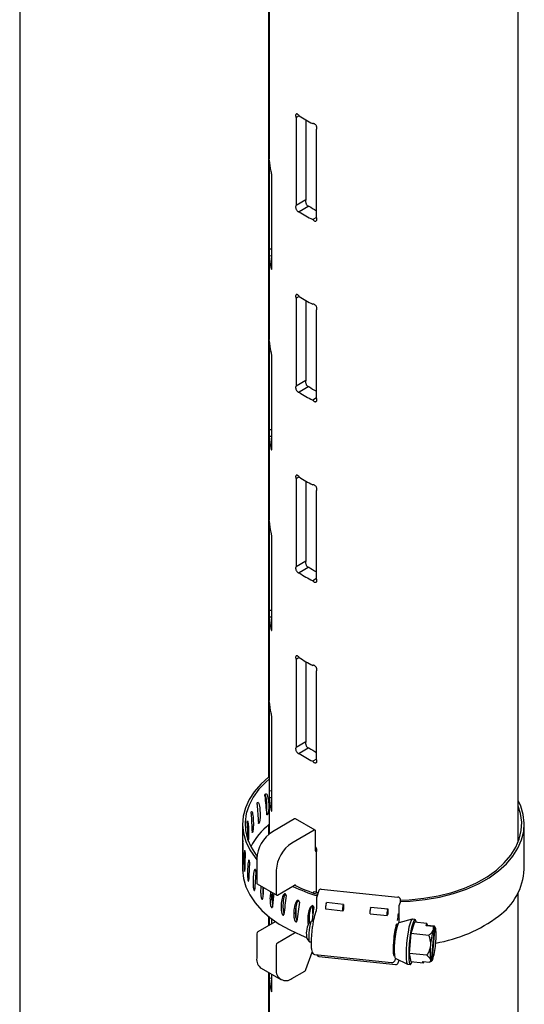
# Model space of a CAD drawing. Header units: inches. Extents: x 22 to 75, y 2 to 108.
# Tile 18 of 19: x 50.33 to 54.89, y 90.56 to 99.47. Entities that reach past the tile are written whole.
import ezdxf

# ---------------------------------------------------------------- set-up
doc = ezdxf.new("R2010")
doc.units = ezdxf.units.IN
doc.header["$MEASUREMENT"] = 0

msp = doc.modelspace()

# ---------------------------------------------------------------- linework, layer by layer
at = {"color": 7, "linetype": 'Continuous', "lineweight": 25}
for p, q in [((50.334, 104.2713), (50.334, 81.9696)), ((52.584, 92.6182), (52.584, 103.1659)), ((52.5884, 103.1684), (52.5884, 98.2078)), ((54.8384, 92.0289), (54.8384, 103.1143)), ((52.8594, 98.5972), (52.8313, 98.581)), ((52.8313, 98.581), (52.8313, 97.7851)), ((52.9204, 98.5593), (52.9204, 97.8365)), ((53.0152, 97.6789), (53.0152, 98.4748)), ((52.5889, 98.1848), (52.5889, 97.39)), ((52.6115, 97.2405), (52.6115, 98.0367)), ((52.9204, 97.8365), (52.8313, 97.7851)), ((52.9478, 97.7809), (52.8591, 97.7297)), ((53.0152, 97.6787), (52.9814, 97.6592)), ((52.5884, 97.3316), (52.5884, 96.5747)), ((52.6115, 97.3301), (52.5885, 97.329)), ((52.6115, 97.3912), (52.5889, 97.39)), ((52.6124, 97.2302), (52.6035, 97.2297)), ((52.8594, 96.9641), (52.8313, 96.9479)), ((52.8313, 96.9479), (52.8313, 96.152)), ((52.9204, 96.9262), (52.9204, 96.2034)), ((53.0152, 96.0459), (53.0152, 96.8418)), ((52.5889, 96.5517), (52.5889, 95.757)), ((52.6115, 95.6074), (52.6115, 96.4036)), ((52.9204, 96.2034), (52.8313, 96.152)), ((52.9478, 96.1479), (52.8591, 96.0967)), ((53.0152, 96.0456), (52.9814, 96.0261)), ((52.6115, 95.7581), (52.5889, 95.757)), ((52.5884, 95.6985), (52.5884, 94.9417)), ((52.6115, 95.697), (52.5885, 95.6959)), ((52.6124, 95.5971), (52.6035, 95.5967)), ((52.8594, 95.331), (52.8313, 95.3148)), ((52.8313, 95.3148), (52.8313, 94.5189)), ((52.9204, 95.2931), (52.9204, 94.5703)), ((53.0152, 94.4128), (53.0152, 95.2087)), ((52.5889, 94.9187), (52.5889, 94.1239)), ((52.6115, 93.9744), (52.6115, 94.7705)), ((52.9204, 94.5703), (52.8313, 94.5189)), ((52.9478, 94.5148), (52.8591, 94.4636)), ((53.0152, 94.4126), (52.9814, 94.393)), ((52.6115, 94.125), (52.5889, 94.1239)), ((52.5884, 94.0654), (52.5884, 93.3086)), ((52.6115, 94.064), (52.5885, 94.0628)), ((52.6124, 93.964), (52.6035, 93.9636)), ((52.8594, 93.6979), (52.8313, 93.6817)), ((52.8313, 93.6817), (52.8313, 92.8858)), ((52.9204, 93.66), (52.9204, 92.9372)), ((53.0152, 92.7797), (53.0152, 93.5756)), ((52.5884, 93.337), (52.584, 93.3044)), ((52.5889, 93.2856), (52.5889, 92.4908)), ((52.6115, 92.3413), (52.6115, 93.1374)), ((52.9204, 92.9372), (52.8313, 92.8858)), ((52.9478, 92.8817), (52.8591, 92.8305)), ((53.0152, 92.7795), (52.9814, 92.7599)), ((52.5884, 92.4324), (52.5884, 92.1026)), ((52.6115, 92.4309), (52.5885, 92.4297)), ((52.6115, 92.4919), (52.5889, 92.4908)), ((52.5723, 92.2781), (52.5651, 92.2807)), ((52.6124, 92.331), (52.6035, 92.3305)), ((52.3476, 92.1916), (52.3476, 91.7833)), ((52.4968, 92.201), (52.4911, 92.2025)), ((52.584, 92.0989), (52.584, 92.1866)), ((52.8185, 92.2389), (52.6174, 92.1228)), ((53.0031, 92.1376), (52.8263, 92.2396)), ((54.8936, 91.7833), (54.8936, 92.1916)), ((52.4382, 92.1191), (52.434, 92.1199)), ((52.9952, 92.1368), (52.7942, 92.0207)), ((53.0063, 91.9515), (53.0063, 92.1304)), ((53.0152, 91.5761), (53.0152, 91.9425)), ((52.476, 91.8778), (52.476, 91.6579)), ((52.3662, 91.7674), (52.364, 91.7672)), ((52.6527, 91.7758), (52.6527, 91.5558)), ((52.4022, 91.6799), (52.3985, 91.6792)), ((52.4792, 91.6507), (52.656, 91.5487)), ((52.6638, 91.5494), (52.8185, 91.6387)), ((52.4566, 91.5957), (52.4514, 91.5944)), ((52.9955, 91.5827), (52.9838, 91.5713)), ((52.9838, 91.5713), (53.0256, 91.5576)), ((52.9838, 91.5706), (52.9838, 91.5713)), ((52.9955, 91.5827), (53.0299, 91.5714)), ((53.0364, 91.5925), (53.0183, 91.5342)), ((53.0579, 91.6042), (53.7518, 91.5321)), ((54.8384, 79.7802), (54.8384, 91.5693)), ((52.5286, 91.5161), (52.5219, 91.5139)), ((52.617, 91.4426), (52.6089, 91.4389)), ((52.8295, 91.4468), (52.8295, 91.3423)), ((52.9838, 91.3829), (52.9838, 91.4509)), ((53.0173, 91.5275), (53.0173, 91.4572)), ((53.1004, 91.4215), (53.1004, 91.4521)), ((53.103, 91.4729), (53.1059, 91.4821)), ((53.2585, 91.4663), (53.1059, 91.4821)), ((53.2556, 91.457), (53.2585, 91.4663)), ((53.2585, 91.4663), (53.2585, 91.4234)), ((53.7644, 91.4556), (53.7739, 91.4861)), ((53.7644, 91.3391), (53.7644, 91.4556)), ((53.7739, 91.4861), (53.7739, 91.5115)), ((52.584, 91.2747), (52.584, 91.3567)), ((52.7207, 91.3762), (52.7112, 91.3708)), ((53.0103, 91.4016), (53.0005, 91.37)), ((53.2529, 91.4057), (53.1004, 91.4215)), ((53.2529, 91.4057), (53.2529, 91.4363)), ((53.2585, 91.4234), (53.2529, 91.4057)), ((53.5015, 91.3799), (53.5015, 91.4105)), ((53.5015, 91.3799), (53.654, 91.364)), ((53.5041, 91.4312), (53.507, 91.4405)), ((53.507, 91.4405), (53.6595, 91.4246)), ((53.654, 91.364), (53.654, 91.3946)), ((53.6595, 91.3818), (53.654, 91.364)), ((53.6567, 91.4154), (53.6595, 91.4246)), ((53.6595, 91.4246), (53.6595, 91.3818)), ((52.6417, 91.308), (52.487, 91.2187)), ((52.5889, 91.3528), (52.5889, 91.2775)), ((52.6115, 91.2906), (52.6115, 91.3353)), ((52.838, 91.3182), (52.8272, 91.3103)), ((52.9701, 91.3138), (52.9431, 91.2915)), ((52.9869, 91.3131), (52.9721, 91.3146)), ((53.8805, 91.3308), (53.7612, 91.3003)), ((53.9008, 91.3045), (53.8689, 91.202)), ((53.9059, 91.3284), (53.8821, 91.3309)), ((54.0123, 91.2929), (53.9008, 91.3045)), ((54.0059, 91.2724), (54.0123, 91.2929)), ((54.07, 91.2658), (54.0059, 91.2724)), ((54.0123, 91.2929), (54.0155, 91.2776)), ((54.015, 91.2715), (54.0155, 91.2776)), ((54.0155, 91.2776), (54.0796, 91.271)), ((54.07, 91.2658), (54.0782, 91.2556)), ((54.0877, 91.2609), (54.0796, 91.271)), ((54.0887, 91.2599), (54.0831, 91.2668)), ((52.476, 91.1996), (52.476, 90.9796)), ((52.8185, 91.206), (52.6638, 91.1167)), ((53.8689, 91.202), (53.853, 91.0231)), ((54.0297, 91.1853), (53.8689, 91.202)), ((54.0782, 91.2556), (54.0511, 90.9521)), ((54.0607, 90.9574), (54.0877, 91.2609)), ((52.6527, 91.0975), (52.6527, 90.8776)), ((52.9291, 91.1567), (52.9509, 91.1293)), ((52.9528, 91.1281), (52.9676, 91.1266)), ((52.921, 90.8762), (52.9759, 91.0349)), ((53.0009, 91.0124), (53.6948, 90.9404)), ((53.853, 91.0231), (53.8689, 90.9468)), ((54.0137, 91.0064), (53.853, 91.0231)), ((53.0374, 90.9948), (53.7313, 90.9228)), ((53.728, 90.9801), (53.8385, 90.9258)), ((53.7551, 90.9385), (53.7627, 90.963)), ((53.84, 90.9253), (53.8638, 90.9229)), ((53.9804, 90.9352), (53.8689, 90.9468)), ((53.9804, 90.9352), (53.9772, 90.9505)), ((53.9772, 90.9505), (54.0413, 90.9438)), ((53.9849, 90.9497), (53.9804, 90.9352)), ((54.0511, 90.9521), (54.0413, 90.9438)), ((54.0509, 90.9491), (54.0479, 90.9494)), ((54.0509, 90.9491), (54.0607, 90.9574)), ((52.5174, 90.8881), (52.6942, 90.786)), ((52.584, 81.9696), (52.584, 90.8496)), ((52.6115, 90.7082), (52.6115, 90.8337)), ((52.7942, 90.7959), (52.9111, 90.8634)), ((52.5884, 90.7993), (52.5884, 90.0424)), ((52.6115, 90.7978), (52.5885, 90.7966)), ((52.6124, 90.6979), (52.6035, 90.6974))]:
    msp.add_line(p, q, dxfattribs=at)
at = {"color": 7, "linetype": 'Continuous', "lineweight": 25, "flags": 128}
for points in [[(52.5889, 92.6221), (52.5846, 92.6186), (52.5131, 92.5539), (52.4536, 92.4852), (52.4069, 92.4133), (52.3735, 92.339), (52.3536, 92.2631), (52.3476, 92.1864), (52.3555, 92.1098), (52.3772, 92.034), (52.4124, 91.96), (52.4609, 91.8885), (52.476, 91.87)], [(52.5889, 92.599), (52.5606, 92.574), (52.4961, 92.5068), (52.4444, 92.4359), (52.4061, 92.3623), (52.3815, 92.2868), (52.371, 92.2102), (52.3747, 92.1333), (52.3925, 92.0571), (52.4242, 91.9825), (52.4695, 91.9102), (52.4772, 91.9)], [(54.6421, 91.7757), (54.713, 91.8408), (54.7714, 91.9099), (54.8168, 91.9821), (54.8486, 92.0568), (54.8664, 92.133), (54.8702, 92.2098), (54.8597, 92.2864), (54.8384, 92.3543)], [(54.6609, 91.7681), (54.7318, 91.833), (54.7905, 91.9019), (54.8365, 91.974), (54.8692, 92.0484), (54.8882, 92.1244), (54.8935, 92.2011), (54.8848, 92.2777), (54.8623, 92.3534), (54.8384, 92.4056)], [(52.3476, 91.7833), (52.3476, 91.7781), (52.3555, 91.7015), (52.3772, 91.6257), (52.4124, 91.5517), (52.4609, 91.4802), (52.522, 91.412), (52.5951, 91.3479), (52.6794, 91.2885), (52.774, 91.2345), (52.8778, 91.1865), (52.9263, 91.1673)], [(53.7739, 91.5047), (53.8529, 91.5079), (53.9857, 91.5208), (54.1149, 91.543), (54.2385, 91.574), (54.3546, 91.6134), (54.4616, 91.6606), (54.5579, 91.715), (54.6421, 91.7757)], [(53.7739, 91.4914), (53.8637, 91.4952), (53.998, 91.5089), (54.1284, 91.5317), (54.2532, 91.5634), (54.3705, 91.6035), (54.4785, 91.6515), (54.5758, 91.7066), (54.6609, 91.7681)], [(52.6454, 91.3109), (52.6438, 91.3095), (52.6417, 91.308)], [(52.9721, 91.3146), (52.9688, 91.3125), (52.9625, 91.2979), (52.9561, 91.2717), (52.9507, 91.2378), (52.9471, 91.2014), (52.9459, 91.1681), (52.9471, 91.1429), (52.9507, 91.1296), (52.9528, 91.1281)], [(53.7193, 90.994), (53.7165, 91.0001), (53.7128, 91.0221), (53.7115, 91.0557), (53.7128, 91.0977), (53.7165, 91.1439), (53.7224, 91.1898), (53.7298, 91.231), (53.738, 91.2633), (53.7462, 91.2836), (53.75, 91.2886)], [(53.7612, 91.3003), (53.7582, 91.2984), (53.7501, 91.2839), (53.7416, 91.2566), (53.7334, 91.2189), (53.7264, 91.1743), (53.7211, 91.1266), (53.718, 91.0801), (53.7174, 91.0389), (53.7193, 91.0067), (53.7235, 90.9864), (53.728, 90.9801)], [(53.8611, 91.2946), (53.8517, 91.2589), (53.843, 91.2144), (53.8356, 91.1639), (53.8298, 91.111), (53.8262, 91.0593), (53.825, 91.0123), (53.8262, 90.9731), (53.8298, 90.9446), (53.8356, 90.9285), (53.84, 90.9253)], [(53.8849, 91.2921), (53.8755, 91.2565), (53.8668, 91.2119), (53.8594, 91.1614), (53.8536, 91.1086), (53.85, 91.0568), (53.8488, 91.0098), (53.85, 90.9707), (53.8536, 90.9421), (53.8594, 90.926), (53.8668, 90.9236), (53.8755, 90.9349), (53.8802, 90.9456)], [(53.8821, 91.3309), (53.8791, 91.3302), (53.8704, 91.3189), (53.8611, 91.2946)], [(53.9173, 91.3028), (53.9161, 91.3092), (53.9104, 91.3253), (53.9029, 91.3277), (53.8942, 91.3164), (53.8849, 91.2921)]]:
    msp.add_lwpolyline(points, dxfattribs=at)
at = {"color": 7, "linetype": 'Continuous', "lineweight": 25}
for centre, radius, start, end in [((53.449, 99.4779), 1.0599, 236.18466, 243.82072), ((52.9731, 98.2041), 0.3847, 181.1253, 196.11004), ((53.4533, 98.5189), 0.8945, 235.58938, 240.67009), ((53.449, 98.6103), 1.0599, 236.18466, 243.82072), ((52.9731, 97.3365), 0.3847, 181.1253, 196.11004), ((53.449, 97.8448), 1.0599, 236.18466, 243.82072), ((52.9731, 96.571), 0.3847, 181.1253, 196.11004), ((53.449, 96.9773), 1.0599, 236.18466, 243.82072), ((53.4533, 96.8858), 0.8945, 235.58938, 240.67009), ((52.9731, 95.7034), 0.3847, 181.1253, 196.11004), ((53.449, 96.2118), 1.0599, 236.18466, 243.82072), ((52.9731, 94.9379), 0.3847, 181.1253, 196.11004), ((53.4533, 95.2528), 0.8945, 235.58938, 240.67009), ((53.449, 95.3442), 1.0599, 236.18466, 243.82072), ((52.9731, 94.0703), 0.3847, 181.1253, 196.11004), ((53.449, 94.5787), 1.0599, 236.18466, 243.82072), ((52.9731, 93.3048), 0.3847, 181.1253, 196.11004), ((53.454, 93.6208), 0.8958, 235.59151, 240.81488), ((53.449, 93.7111), 1.0599, 236.18466, 243.82072), ((52.9731, 92.4373), 0.3847, 181.1253, 196.11004), ((53.0141, 91.6704), 0.6719, 129.3123, 151.851), ((52.823, 92.2325), 0.00786, 65.69288, 125.61758), ((52.783, 91.8638), 0.3074, 122.60548, 177.39452), ((52.9996, 92.1315), 0.00682, 350.78596, 129.20329), ((52.9598, 91.7618), 0.3074, 122.60548, 177.39452), ((53.013, 91.9504), 0.00682, 170.78596, 309.20329), ((54.3335, 91.8154), 0.561, 305.7101, 356.7262), ((52.4834, 91.6569), 0.00749, 172.74417, 235.94365), ((53.4778, 93.0371), 1.562, 244.34876, 253.00092), ((53.4765, 93.0123), 1.5235, 244.38934, 252.77807), ((52.8228, 91.6335), 0.00676, 354.38976, 129.64376), ((52.6595, 91.5547), 0.00682, 170.78596, 309.20329), ((53.0398, 91.5275), 0.0225, 162.70415, 180), ((53.0545, 91.5848), 0.0196, 79.96379, 157.11317), ((53.7508, 91.5089), 0.0232, 6.28956, 87.65615), ((53.1832, 91.4521), 0.0828, 165.45408, 179.98365), ((53.3357, 91.4362), 0.0828, 165.45408, 179.98365), ((53.5842, 91.4104), 0.0828, 165.45408, 179.98365), ((53.7368, 91.3946), 0.0828, 165.45408, 179.98365), ((53.5074, 91.383), 0.2484, 345.45408, 359.98365), ((53.8763, 92.4054), 1.3072, 279.54436, 306.88535), ((53.1325, 91.2037), 0.2088, 155.14828, 193.00264), ((54.5781, 91.0631), 0.8699, 164.95038, 174.94654), ((53.4851, 91.3417), 0.2794, 351.50185, 359.48102), ((52.4999, 91.1985), 0.024, 122.60548, 177.39452), ((52.808, 91.2233), 0.0203, 301.14266, 320.07103), ((54.7959, 91.0381), 0.7525, 164.90068, 175.78291), ((54.1711, 91.2053), 0.1057, 151.56964, 164.20826), ((54.0665, 91.2442), 0.027, 6.39051, 38.16389), ((53.5681, 91.1834), 0.5292, 353.07593, 6.92407), ((52.6767, 91.0964), 0.024, 122.60548, 177.39452), ((54.5708, 91.0296), 0.5292, 173.07593, 186.92407), ((53.3429, 91.1749), 0.7525, 344.90068, 355.78291), ((53.0398, 91.0172), 0.0225, 197.01021, 264.07546), ((52.5711, 90.9675), 0.0959, 172.74417, 235.94365), ((53.7336, 90.9452), 0.0225, 264.07546, 342.70415), ((54.0723, 90.9688), 0.027, 186.39051, 218.16389), ((53.9677, 91.0077), 0.1057, 331.56964, 344.20826), ((52.739, 90.8636), 0.0873, 170.78596, 309.20329), ((52.898, 90.8837), 0.0242, 302.74796, 341.72853), ((52.9731, 90.8042), 0.3847, 181.1253, 196.11004)]:
    msp.add_arc(centre, radius, start, end, dxfattribs=at)
for major_axis, ratio, start_param, end_param in [((-0.7479, 7.156), 0.139961, 1.471312, 1.494899), ((-0.6065, 7.1091), 0.153749, 1.483343, 1.50693), ((-0.4518, 7.0727), 0.164789, 1.497305, 1.520891), ((-0.2867, 7.0475), 0.17264, 1.512821, 1.533967), ((0.0607, 7.1613), 0.177559, 1.546914, 1.570075), ((0.2371, 7.1714), 0.174405, 1.563678, 1.586839), ((0.4077, 7.1934), 0.167643, 1.579586, 1.602747), ((0.569, 7.227), 0.157571, 1.594089, 1.617249), ((0.7176, 7.2714), 0.144602, 1.616022, 1.629924), ((0.8511, 7.326), 0.129223, 1.623437, 1.640496), ((0.9676, 7.3897), 0.111948, 1.62567, 1.648831), ((1.0659, 7.4612), 0.093285, 1.631756, 1.654917), ((1.1453, 7.5394), 0.073707, 1.635679, 1.652019)]:
    msp.add_ellipse((53.6206, 91.842), major_axis=major_axis, ratio=ratio, start_param=start_param, end_param=end_param, dxfattribs=at)
for points, knots in [([(52.8591, 98.5973), (52.8587, 98.598), (52.8564, 98.6015), (52.8517, 98.6072), (52.8448, 98.6125), (52.8383, 98.6146), (52.8328, 98.6135), (52.8289, 98.6091), (52.8271, 98.602), (52.8276, 98.5931), (52.8295, 98.5857), (52.831, 98.5817), (52.8313, 98.581)], [0, 0, 0, 0, 0.026358, 0.144519, 0.263069, 0.382035, 0.501193, 0.620069, 0.738232, 0.855673, 0.972885, 1, 1, 1, 1]), ([(53.0152, 98.4748), (53.0156, 98.4753), (53.0177, 98.4774), (53.0196, 98.4817), (53.0204, 98.4888), (53.0192, 98.4969), (53.0151, 98.5063), (53.0089, 98.515), (53.0012, 98.522), (52.9929, 98.5264), (52.9861, 98.5277), (52.9826, 98.527), (52.9814, 98.5267)], [0, 0, 0, 0, 0.033577, 0.151952, 0.225642, 0.343045, 0.460432, 0.578256, 0.696853, 0.815921, 0.934965, 1, 1, 1, 1]), ([(52.5885, 98.1965), (52.5885, 98.1973), (52.5884, 98.2014), (52.5884, 98.2056), (52.5884, 98.2078), (52.5884, 98.2078)], [0, 0, 0, 0, 0.197232, 0.999788, 1, 1, 1, 1]), ([(52.6115, 98.0367), (52.6116, 98.037), (52.6122, 98.0385), (52.6127, 98.0423), (52.6129, 98.0492), (52.6126, 98.0576), (52.6115, 98.0682), (52.6099, 98.0785), (52.608, 98.0875), (52.6061, 98.094), (52.6045, 98.0971), (52.6038, 98.0973), (52.6035, 98.0973)], [0, 0, 0, 0, 0.033488, 0.151547, 0.225041, 0.342131, 0.459206, 0.576716, 0.694997, 0.813749, 0.932476, 1, 1, 1, 1]), ([(52.8313, 97.7851), (52.8306, 97.7842), (52.8287, 97.7818), (52.8272, 97.7755), (52.8276, 97.7665), (52.8301, 97.7566), (52.8346, 97.747), (52.8405, 97.7385), (52.8472, 97.7324), (52.8538, 97.7292), (52.8574, 97.7296), (52.8591, 97.7297)], [0, 0, 0, 0, 0.07113, 0.18928, 0.306707, 0.423906, 0.541531, 0.659927, 0.778929, 0.898057, 1, 1, 1, 1]), ([(52.9204, 97.8365), (52.9197, 97.8356), (52.9178, 97.8332), (52.9163, 97.8269), (52.9167, 97.818), (52.9192, 97.8081), (52.9236, 97.7984), (52.9294, 97.7899), (52.936, 97.7837), (52.9425, 97.7805), (52.9461, 97.7808), (52.9478, 97.7809)], [0, 0, 0, 0, 0.071256, 0.189359, 0.306546, 0.423445, 0.540882, 0.659296, 0.778477, 0.89782, 1, 1, 1, 1]), ([(52.9814, 97.6592), (52.9835, 97.6568), (52.9878, 97.6518), (52.9958, 97.6467), (53.004, 97.6443), (53.0113, 97.6452), (53.0169, 97.6493), (53.0196, 97.6552), (53.0204, 97.6623), (53.0193, 97.6702), (53.0165, 97.6761), (53.0152, 97.6789)], [0, 0, 0, 0, 0.107126, 0.225524, 0.344352, 0.463475, 0.58248, 0.700878, 0.774583, 0.892009, 1, 1, 1, 1]), ([(52.5889, 97.39), (52.5889, 97.3887), (52.589, 97.3859), (52.5891, 97.3779), (52.589, 97.3683), (52.5888, 97.3576), (52.5886, 97.3473), (52.5885, 97.3384), (52.5884, 97.3319), (52.5884, 97.3291), (52.5884, 97.329), (52.5885, 97.329)], [0, 0, 0, 0, 0.11734, 0.234699, 0.35166, 0.468659, 0.586275, 0.704653, 0.823464, 0.942212, 1, 1, 1, 1]), ([(52.6035, 97.2297), (52.604, 97.2265), (52.605, 97.2201), (52.6069, 97.2129), (52.6088, 97.2086), (52.6106, 97.2079), (52.612, 97.2107), (52.6128, 97.2168), (52.6128, 97.2254), (52.6123, 97.2338), (52.6117, 97.2389), (52.6115, 97.2405)], [0, 0, 0, 0, 0.118264, 0.236515, 0.355079, 0.473915, 0.592595, 0.71064, 0.827917, 0.944814, 1, 1, 1, 1]), ([(52.8591, 96.9642), (52.8587, 96.9649), (52.8564, 96.9684), (52.8517, 96.9741), (52.8448, 96.9794), (52.8383, 96.9816), (52.8328, 96.9804), (52.8289, 96.9761), (52.8271, 96.969), (52.8276, 96.96), (52.8295, 96.9526), (52.831, 96.9486), (52.8313, 96.9479)], [0, 0, 0, 0, 0.026358, 0.144519, 0.263069, 0.382035, 0.501193, 0.620069, 0.738232, 0.855673, 0.972885, 1, 1, 1, 1]), ([(53.0152, 96.8418), (53.0156, 96.8422), (53.0177, 96.8443), (53.0196, 96.8486), (53.0204, 96.8557), (53.0192, 96.8638), (53.0151, 96.8733), (53.0089, 96.8819), (53.0012, 96.8889), (52.9929, 96.8933), (52.9861, 96.8946), (52.9826, 96.8939), (52.9814, 96.8937)], [0, 0, 0, 0, 0.033577, 0.151952, 0.225642, 0.343045, 0.460432, 0.578256, 0.696853, 0.815921, 0.934965, 1, 1, 1, 1]), ([(52.5885, 96.5634), (52.5885, 96.5643), (52.5884, 96.5683), (52.5884, 96.5726), (52.5884, 96.5747), (52.5884, 96.5747)], [0, 0, 0, 0, 0.197232, 0.999788, 1, 1, 1, 1]), ([(52.6115, 96.4036), (52.6116, 96.4039), (52.6122, 96.4054), (52.6127, 96.4092), (52.6129, 96.4162), (52.6126, 96.4246), (52.6115, 96.4351), (52.6099, 96.4454), (52.608, 96.4544), (52.6061, 96.461), (52.6045, 96.4641), (52.6038, 96.4642), (52.6035, 96.4642)], [0, 0, 0, 0, 0.033488, 0.151547, 0.225041, 0.342131, 0.459206, 0.576716, 0.694997, 0.813749, 0.932476, 1, 1, 1, 1]), ([(52.9204, 96.2034), (52.9197, 96.2025), (52.9178, 96.2001), (52.9163, 96.1939), (52.9167, 96.1849), (52.9192, 96.175), (52.9236, 96.1653), (52.9294, 96.1568), (52.936, 96.1506), (52.9425, 96.1474), (52.9461, 96.1477), (52.9478, 96.1479)], [0, 0, 0, 0, 0.071256, 0.189359, 0.306546, 0.423445, 0.540882, 0.659296, 0.778477, 0.89782, 1, 1, 1, 1]), ([(52.8313, 96.152), (52.8306, 96.1511), (52.8287, 96.1487), (52.8272, 96.1424), (52.8276, 96.1335), (52.8301, 96.1236), (52.8346, 96.1139), (52.8405, 96.1055), (52.8472, 96.0993), (52.8538, 96.0962), (52.8574, 96.0965), (52.8591, 96.0967)], [0, 0, 0, 0, 0.07113, 0.18928, 0.306707, 0.423906, 0.541531, 0.659927, 0.778929, 0.898057, 1, 1, 1, 1]), ([(52.9814, 96.0261), (52.9835, 96.0237), (52.9878, 96.0187), (52.9958, 96.0136), (53.004, 96.0112), (53.0113, 96.0122), (53.0169, 96.0162), (53.0196, 96.0221), (53.0204, 96.0292), (53.0193, 96.0371), (53.0165, 96.043), (53.0152, 96.0459)], [0, 0, 0, 0, 0.107126, 0.225524, 0.344352, 0.463475, 0.58248, 0.700878, 0.774583, 0.892009, 1, 1, 1, 1]), ([(52.5889, 95.757), (52.5889, 95.7556), (52.589, 95.7528), (52.5891, 95.7449), (52.589, 95.7352), (52.5888, 95.7246), (52.5886, 95.7142), (52.5885, 95.7053), (52.5884, 95.6988), (52.5884, 95.696), (52.5884, 95.6959), (52.5885, 95.6959)], [0, 0, 0, 0, 0.11734, 0.234699, 0.35166, 0.468659, 0.586275, 0.704653, 0.823464, 0.942212, 1, 1, 1, 1]), ([(52.6035, 95.5967), (52.604, 95.5934), (52.605, 95.587), (52.6069, 95.5798), (52.6088, 95.5756), (52.6106, 95.5748), (52.612, 95.5777), (52.6128, 95.5838), (52.6128, 95.5924), (52.6123, 95.6007), (52.6117, 95.6058), (52.6115, 95.6074)], [0, 0, 0, 0, 0.118264, 0.236515, 0.355079, 0.473915, 0.592595, 0.71064, 0.827917, 0.944814, 1, 1, 1, 1]), ([(52.8591, 95.3312), (52.8587, 95.3318), (52.8564, 95.3353), (52.8517, 95.341), (52.8448, 95.3463), (52.8383, 95.3485), (52.8328, 95.3473), (52.8289, 95.343), (52.8271, 95.3359), (52.8276, 95.3269), (52.8295, 95.3195), (52.831, 95.3156), (52.8313, 95.3148)], [0, 0, 0, 0, 0.026358, 0.144519, 0.263069, 0.382035, 0.501193, 0.620069, 0.738232, 0.855673, 0.972885, 1, 1, 1, 1]), ([(53.0152, 95.2087), (53.0156, 95.2091), (53.0177, 95.2112), (53.0196, 95.2155), (53.0204, 95.2227), (53.0192, 95.2307), (53.0151, 95.2402), (53.0089, 95.2489), (53.0012, 95.2558), (52.9929, 95.2603), (52.9861, 95.2616), (52.9826, 95.2608), (52.9814, 95.2606)], [0, 0, 0, 0, 0.033577, 0.151952, 0.225642, 0.343045, 0.460432, 0.578256, 0.696853, 0.815921, 0.934965, 1, 1, 1, 1]), ([(52.5885, 94.9304), (52.5885, 94.9312), (52.5884, 94.9352), (52.5884, 94.9395), (52.5884, 94.9417), (52.5884, 94.9417)], [0, 0, 0, 0, 0.197232, 0.999788, 1, 1, 1, 1]), ([(52.6115, 94.7705), (52.6116, 94.7708), (52.6122, 94.7724), (52.6127, 94.7762), (52.6129, 94.7831), (52.6126, 94.7915), (52.6115, 94.802), (52.6099, 94.8123), (52.608, 94.8213), (52.6061, 94.8279), (52.6045, 94.831), (52.6038, 94.8311), (52.6035, 94.8312)], [0, 0, 0, 0, 0.033488, 0.151547, 0.225041, 0.342131, 0.459206, 0.576716, 0.694997, 0.813749, 0.932476, 1, 1, 1, 1]), ([(52.9204, 94.5703), (52.9197, 94.5694), (52.9178, 94.567), (52.9163, 94.5608), (52.9167, 94.5518), (52.9192, 94.5419), (52.9236, 94.5322), (52.9294, 94.5237), (52.936, 94.5176), (52.9425, 94.5143), (52.9461, 94.5146), (52.9478, 94.5148)], [0, 0, 0, 0, 0.071256, 0.189359, 0.306546, 0.423445, 0.540882, 0.659296, 0.778477, 0.89782, 1, 1, 1, 1]), ([(52.8313, 94.5189), (52.8306, 94.518), (52.8287, 94.5156), (52.8272, 94.5093), (52.8276, 94.5004), (52.8301, 94.4905), (52.8346, 94.4808), (52.8405, 94.4724), (52.8472, 94.4663), (52.8538, 94.4631), (52.8574, 94.4634), (52.8591, 94.4636)], [0, 0, 0, 0, 0.07113, 0.18928, 0.306707, 0.423906, 0.541531, 0.659927, 0.778929, 0.898057, 1, 1, 1, 1]), ([(52.9814, 94.393), (52.9835, 94.3906), (52.9878, 94.3856), (52.9958, 94.3805), (53.004, 94.3782), (53.0113, 94.3791), (53.0169, 94.3831), (53.0196, 94.389), (53.0204, 94.3961), (53.0193, 94.404), (53.0165, 94.4099), (53.0152, 94.4128)], [0, 0, 0, 0, 0.107126, 0.225524, 0.344352, 0.463475, 0.58248, 0.700878, 0.774583, 0.892009, 1, 1, 1, 1]), ([(52.5889, 94.1239), (52.5889, 94.1225), (52.589, 94.1197), (52.5891, 94.1118), (52.589, 94.1021), (52.5888, 94.0915), (52.5886, 94.0812), (52.5885, 94.0722), (52.5884, 94.0658), (52.5884, 94.0629), (52.5884, 94.0628), (52.5885, 94.0628)], [0, 0, 0, 0, 0.11734, 0.234699, 0.35166, 0.468659, 0.586275, 0.704653, 0.823464, 0.942212, 1, 1, 1, 1]), ([(52.6035, 93.9636), (52.604, 93.9604), (52.605, 93.9539), (52.6069, 93.9467), (52.6088, 93.9425), (52.6106, 93.9417), (52.612, 93.9446), (52.6128, 93.9507), (52.6128, 93.9593), (52.6123, 93.9676), (52.6117, 93.9727), (52.6115, 93.9744)], [0, 0, 0, 0, 0.118264, 0.236515, 0.355079, 0.473915, 0.592595, 0.71064, 0.827917, 0.944814, 1, 1, 1, 1]), ([(52.8591, 93.6981), (52.8587, 93.6987), (52.8564, 93.7023), (52.8517, 93.708), (52.8448, 93.7132), (52.8383, 93.7154), (52.8328, 93.7143), (52.8289, 93.7099), (52.8271, 93.7028), (52.8276, 93.6938), (52.8295, 93.6864), (52.831, 93.6825), (52.8313, 93.6817)], [0, 0, 0, 0, 0.026358, 0.144519, 0.263069, 0.382035, 0.501193, 0.620069, 0.738232, 0.855673, 0.972885, 1, 1, 1, 1]), ([(53.0152, 93.5756), (53.0156, 93.5761), (53.0177, 93.5781), (53.0196, 93.5824), (53.0204, 93.5896), (53.0192, 93.5977), (53.0151, 93.6071), (53.0089, 93.6158), (53.0012, 93.6227), (52.9929, 93.6272), (52.9861, 93.6285), (52.9826, 93.6278), (52.9814, 93.6275)], [0, 0, 0, 0, 0.033577, 0.151952, 0.225642, 0.343045, 0.460432, 0.578256, 0.696853, 0.815921, 0.934965, 1, 1, 1, 1]), ([(52.5885, 93.2973), (52.5885, 93.2981), (52.5884, 93.3022), (52.5884, 93.3064), (52.5884, 93.3086), (52.5884, 93.3086)], [0, 0, 0, 0, 0.197232, 0.999788, 1, 1, 1, 1]), ([(52.6115, 93.1374), (52.6116, 93.1377), (52.6122, 93.1393), (52.6127, 93.1431), (52.6129, 93.15), (52.6126, 93.1584), (52.6115, 93.1689), (52.6099, 93.1792), (52.608, 93.1882), (52.6061, 93.1948), (52.6045, 93.1979), (52.6038, 93.198), (52.6035, 93.1981)], [0, 0, 0, 0, 0.033488, 0.151547, 0.225041, 0.342131, 0.459206, 0.576716, 0.694997, 0.813749, 0.932476, 1, 1, 1, 1]), ([(52.8313, 92.8858), (52.8306, 92.8849), (52.8287, 92.8825), (52.8272, 92.8763), (52.8276, 92.8673), (52.8301, 92.8574), (52.8346, 92.8477), (52.8405, 92.8393), (52.8472, 92.8332), (52.8538, 92.83), (52.8574, 92.8303), (52.8591, 92.8305)], [0, 0, 0, 0, 0.07113, 0.18928, 0.306707, 0.423906, 0.541531, 0.659927, 0.778929, 0.898057, 1, 1, 1, 1]), ([(52.9204, 92.9372), (52.9197, 92.9363), (52.9178, 92.9339), (52.9163, 92.9277), (52.9167, 92.9187), (52.9192, 92.9088), (52.9236, 92.8991), (52.9294, 92.8907), (52.936, 92.8845), (52.9425, 92.8812), (52.9461, 92.8815), (52.9478, 92.8817)], [0, 0, 0, 0, 0.071256, 0.189359, 0.306546, 0.423445, 0.540882, 0.659296, 0.778477, 0.89782, 1, 1, 1, 1]), ([(52.9814, 92.7599), (52.9835, 92.7575), (52.9878, 92.7525), (52.9958, 92.7475), (53.004, 92.7451), (53.0113, 92.746), (53.0169, 92.75), (53.0196, 92.7559), (53.0204, 92.7631), (53.0193, 92.7709), (53.0165, 92.7769), (53.0152, 92.7797)], [0, 0, 0, 0, 0.107126, 0.225524, 0.344352, 0.463475, 0.58248, 0.700878, 0.774583, 0.892009, 1, 1, 1, 1]), ([(52.5497, 92.4486), (52.5497, 92.4497), (52.5496, 92.4519), (52.5504, 92.4558), (52.5518, 92.4597), (52.5534, 92.4626), (52.5545, 92.464), (52.5548, 92.4645)], [0, 0, 0, 0, 0.21996, 0.439918, 0.659914, 0.879998, 1, 1, 1, 1]), ([(52.5509, 92.4569), (52.5553, 92.4409), (52.5634, 92.4108), (52.5656, 92.3665), (52.5645, 92.3362), (52.5636, 92.3227), (52.5624, 92.3157), (52.5621, 92.314)], [0, 0, 0, 0, 0.400029, 0.754838, 0.88104, 0.969345, 1, 1, 1, 1]), ([(52.5548, 92.4645), (52.5555, 92.4651), (52.5569, 92.4665), (52.5596, 92.4671), (52.5644, 92.4647), (52.5746, 92.4456), (52.582, 92.4048), (52.5849, 92.3594), (52.584, 92.3291), (52.5825, 92.3124), (52.5805, 92.2995), (52.578, 92.2896), (52.5758, 92.2837), (52.5739, 92.2801), (52.5728, 92.2786), (52.5723, 92.2781)], [0, 0, 0, 0, 0.013178, 0.030128, 0.059772, 0.148268, 0.460278, 0.709761, 0.7985, 0.860591, 0.920931, 0.954229, 0.975597, 0.989892, 1, 1, 1, 1]), ([(52.5889, 92.4908), (52.5889, 92.4894), (52.589, 92.4866), (52.5891, 92.4787), (52.589, 92.469), (52.5888, 92.4584), (52.5886, 92.4481), (52.5885, 92.4391), (52.5884, 92.4327), (52.5884, 92.4299), (52.5884, 92.4297), (52.5885, 92.4297)], [0, 0, 0, 0, 0.11734, 0.234699, 0.35166, 0.468659, 0.586275, 0.704653, 0.823464, 0.942212, 1, 1, 1, 1]), ([(52.4788, 92.37), (52.4787, 92.3711), (52.4787, 92.3733), (52.4794, 92.3773), (52.4805, 92.3813), (52.4817, 92.3843), (52.4825, 92.3858), (52.4828, 92.3863)], [0, 0, 0, 0, 0.21996, 0.439918, 0.659914, 0.879998, 1, 1, 1, 1]), ([(52.4828, 92.3863), (52.4833, 92.3869), (52.4845, 92.3884), (52.4866, 92.3892), (52.4904, 92.3871), (52.4986, 92.3686), (52.5046, 92.3283), (52.5069, 92.2831), (52.5062, 92.2527), (52.505, 92.2359), (52.5034, 92.2229), (52.5014, 92.2129), (52.4996, 92.2069), (52.4981, 92.2031), (52.4971, 92.2016), (52.4968, 92.201)], [0, 0, 0, 0, 0.013178, 0.030128, 0.059772, 0.148268, 0.460278, 0.709761, 0.7985, 0.860591, 0.920931, 0.954229, 0.975597, 0.989892, 1, 1, 1, 1]), ([(52.6035, 92.3305), (52.604, 92.3273), (52.605, 92.3208), (52.6069, 92.3136), (52.6088, 92.3094), (52.6106, 92.3087), (52.612, 92.3115), (52.6128, 92.3176), (52.6128, 92.3262), (52.6123, 92.3346), (52.6117, 92.3396), (52.6115, 92.3413)], [0, 0, 0, 0, 0.118264, 0.236515, 0.355079, 0.473915, 0.592595, 0.71064, 0.827917, 0.944814, 1, 1, 1, 1]), ([(52.425, 92.2871), (52.425, 92.2882), (52.425, 92.2903), (52.4255, 92.2944), (52.4263, 92.2984), (52.4272, 92.3015), (52.4278, 92.3031), (52.428, 92.3036)], [0, 0, 0, 0, 0.21996, 0.439918, 0.659914, 0.879998, 1, 1, 1, 1]), ([(52.428, 92.3036), (52.4283, 92.3043), (52.4292, 92.3058), (52.4307, 92.3067), (52.4335, 92.3049), (52.4395, 92.2869), (52.444, 92.2469), (52.4458, 92.2019), (52.4452, 92.1714), (52.4443, 92.1546), (52.4431, 92.1415), (52.4416, 92.1313), (52.4403, 92.1252), (52.4392, 92.1213), (52.4385, 92.1197), (52.4382, 92.1191)], [0, 0, 0, 0, 0.013178, 0.030128, 0.059772, 0.148268, 0.460278, 0.709761, 0.7985, 0.860591, 0.920931, 0.954229, 0.975597, 0.989892, 1, 1, 1, 1]), ([(52.5723, 92.2781), (52.5715, 92.2774), (52.57, 92.2761), (52.568, 92.2757), (52.5664, 92.2765), (52.5655, 92.2782), (52.5653, 92.2797), (52.5652, 92.2802)], [0, 0, 0, 0, 0.220067, 0.440134, 0.660203, 0.880279, 1, 1, 1, 1]), ([(52.3893, 92.2009), (52.3893, 92.202), (52.3893, 92.2042), (52.3896, 92.2083), (52.3901, 92.2123), (52.3906, 92.2155), (52.391, 92.2171), (52.3911, 92.2176)], [0, 0, 0, 0, 0.21996, 0.439918, 0.659914, 0.879998, 1, 1, 1, 1]), ([(52.3911, 92.2176), (52.3913, 92.2183), (52.3918, 92.2199), (52.3927, 92.2208), (52.3945, 92.2192), (52.3982, 92.2015), (52.4012, 92.1619), (52.4023, 92.1169), (52.4019, 92.0865), (52.4014, 92.0695), (52.4006, 92.0564), (52.3996, 92.0461), (52.3988, 92.0399), (52.398, 92.036), (52.3976, 92.0344), (52.3974, 92.0337)], [0, 0, 0, 0, 0.013178, 0.030128, 0.059772, 0.148268, 0.460278, 0.709761, 0.7985, 0.860591, 0.920931, 0.954229, 0.975597, 0.989892, 1, 1, 1, 1]), ([(52.4968, 92.201), (52.4962, 92.2002), (52.495, 92.1988), (52.4933, 92.1983), (52.492, 92.199), (52.4913, 92.2007), (52.4911, 92.2022), (52.4911, 92.2027)], [0, 0, 0, 0, 0.220067, 0.440134, 0.660203, 0.880279, 1, 1, 1, 1]), ([(52.4382, 92.1191), (52.4377, 92.1184), (52.4368, 92.1169), (52.4356, 92.1162), (52.4347, 92.1169), (52.4341, 92.1185), (52.434, 92.1199), (52.434, 92.1205)], [0, 0, 0, 0, 0.220067, 0.440134, 0.660203, 0.880279, 1, 1, 1, 1]), ([(52.3502, 92.0405), (52.3501, 92.0413), (52.3499, 92.0429), (52.3496, 92.0439), (52.3491, 92.0423), (52.3483, 92.0249), (52.348, 91.9854), (52.3478, 91.9405), (52.3479, 91.91), (52.3479, 91.893), (52.348, 91.8798), (52.3481, 91.8695), (52.3483, 91.8633), (52.3484, 91.8593), (52.3485, 91.8577), (52.3485, 91.857)], [0, 0, 0, 0, 0.013178, 0.030128, 0.059771, 0.148269, 0.460282, 0.709763, 0.798501, 0.860592, 0.920932, 0.954229, 0.975598, 0.989892, 1, 1, 1, 1]), ([(52.3508, 92.0238), (52.3508, 92.0249), (52.3509, 92.0271), (52.3507, 92.0311), (52.3505, 92.0352), (52.3503, 92.0384), (52.3502, 92.04), (52.3502, 92.0405)], [0, 0, 0, 0, 0.219964, 0.439927, 0.659925, 0.880009, 1, 1, 1, 1]), ([(53.0152, 91.9425), (53.0156, 91.943), (53.0177, 91.945), (53.0196, 91.9494), (53.0204, 91.9565), (53.0192, 91.9646), (53.0151, 91.9739), (53.0104, 91.9809), (53.0071, 91.9838), (53.0063, 91.9845)], [0, 0, 0, 0, 0.054587, 0.247031, 0.36683, 0.557693, 0.748532, 0.94008, 1, 1, 1, 1]), ([(52.3697, 91.9511), (52.3695, 91.9518), (52.369, 91.9534), (52.368, 91.9543), (52.3664, 91.9527), (52.3633, 91.9351), (52.3613, 91.8955), (52.3606, 91.8506), (52.3608, 91.8201), (52.3612, 91.8032), (52.3617, 91.79), (52.3624, 91.7797), (52.363, 91.7735), (52.3635, 91.7695), (52.3639, 91.7679), (52.364, 91.7672)], [0, 0, 0, 0, 0.013178, 0.030128, 0.059771, 0.148269, 0.460282, 0.709763, 0.798501, 0.860592, 0.920932, 0.954229, 0.975598, 0.989892, 1, 1, 1, 1]), ([(52.3716, 91.9344), (52.3716, 91.9355), (52.3716, 91.9377), (52.3713, 91.9417), (52.3708, 91.9458), (52.3702, 91.949), (52.3698, 91.9505), (52.3697, 91.9511)], [0, 0, 0, 0, 0.219964, 0.439927, 0.659925, 0.880009, 1, 1, 1, 1]), ([(52.3485, 91.857), (52.3486, 91.8562), (52.3487, 91.8546), (52.3488, 91.8539), (52.349, 91.8544), (52.349, 91.856), (52.3491, 91.8574), (52.3491, 91.858)], [0, 0, 0, 0, 0.220067, 0.440135, 0.660204, 0.88028, 1, 1, 1, 1]), ([(52.408, 91.8636), (52.4077, 91.8643), (52.4068, 91.8658), (52.4053, 91.8667), (52.4026, 91.8649), (52.3972, 91.847), (52.3937, 91.8073), (52.3923, 91.7623), (52.3927, 91.7318), (52.3934, 91.7149), (52.3944, 91.7018), (52.3956, 91.6916), (52.3967, 91.6854), (52.3976, 91.6815), (52.3983, 91.6799), (52.3985, 91.6792)], [0, 0, 0, 0, 0.013178, 0.030128, 0.059771, 0.148269, 0.460282, 0.709763, 0.798501, 0.860592, 0.920932, 0.954229, 0.975598, 0.989892, 1, 1, 1, 1]), ([(52.4111, 91.8471), (52.4111, 91.8482), (52.4111, 91.8504), (52.4107, 91.8544), (52.4098, 91.8584), (52.4089, 91.8616), (52.4083, 91.8631), (52.408, 91.8636)], [0, 0, 0, 0, 0.219964, 0.439927, 0.659925, 0.880009, 1, 1, 1, 1]), ([(52.364, 91.7672), (52.3643, 91.7664), (52.3647, 91.7649), (52.3653, 91.7642), (52.3658, 91.7647), (52.3661, 91.7663), (52.3662, 91.7678), (52.3662, 91.7683)], [0, 0, 0, 0, 0.220067, 0.440135, 0.660204, 0.88028, 1, 1, 1, 1]), ([(52.4647, 91.7795), (52.4642, 91.7802), (52.463, 91.7817), (52.4609, 91.7824), (52.4572, 91.7804), (52.4496, 91.762), (52.4445, 91.722), (52.4425, 91.6769), (52.4432, 91.6464), (52.4442, 91.6296), (52.4455, 91.6165), (52.4472, 91.6064), (52.4488, 91.6003), (52.4502, 91.5965), (52.451, 91.595), (52.4514, 91.5944)], [0, 0, 0, 0, 0.013178, 0.030128, 0.059771, 0.148269, 0.460282, 0.709763, 0.798501, 0.860592, 0.920932, 0.954229, 0.975598, 0.989892, 1, 1, 1, 1]), ([(52.4689, 91.7633), (52.4689, 91.7644), (52.4689, 91.7666), (52.4682, 91.7706), (52.4671, 91.7745), (52.4658, 91.7776), (52.465, 91.779), (52.4647, 91.7795)], [0, 0, 0, 0, 0.219964, 0.439927, 0.659925, 0.880009, 1, 1, 1, 1]), ([(52.3985, 91.6792), (52.3989, 91.6785), (52.3997, 91.677), (52.4007, 91.6763), (52.4016, 91.6769), (52.4021, 91.6785), (52.4022, 91.68), (52.4022, 91.6805)], [0, 0, 0, 0, 0.220067, 0.440135, 0.660204, 0.88028, 1, 1, 1, 1]), ([(52.5133, 91.631), (52.5121, 91.6156), (52.5105, 91.594), (52.5113, 91.5653), (52.5126, 91.5485), (52.5143, 91.5356), (52.5166, 91.5256), (52.5186, 91.5196), (52.5203, 91.5159), (52.5214, 91.5145), (52.5219, 91.5139)], [0, 0, 0, 0, 0.438976, 0.610506, 0.730527, 0.847163, 0.911526, 0.95283, 0.980461, 1, 1, 1, 1]), ([(52.4514, 91.5944), (52.4519, 91.5936), (52.453, 91.5922), (52.4545, 91.5916), (52.4557, 91.5923), (52.4564, 91.594), (52.4566, 91.5954), (52.4566, 91.596)], [0, 0, 0, 0, 0.220067, 0.440135, 0.660204, 0.88028, 1, 1, 1, 1]), ([(52.5322, 91.6201), (52.5315, 91.6103), (52.5304, 91.5944), (52.531, 91.5729), (52.532, 91.5617), (52.5324, 91.5577)], [0, 0, 0, 0, 0.505679, 0.819642, 1, 1, 1, 1]), ([(52.6034, 91.579), (52.6017, 91.5729), (52.5961, 91.5522), (52.5953, 91.5197), (52.5962, 91.4896), (52.5977, 91.4729), (52.5999, 91.4601), (52.6025, 91.4503), (52.6049, 91.4445), (52.607, 91.4409), (52.6084, 91.4395), (52.6089, 91.4389)], [0, 0, 0, 0, 0.162518, 0.549639, 0.687334, 0.783681, 0.87731, 0.928978, 0.962135, 0.984315, 1, 1, 1, 1]), ([(52.6115, 91.5043), (52.6116, 91.5047), (52.6122, 91.5062), (52.6127, 91.51), (52.6129, 91.5169), (52.6126, 91.5253), (52.6115, 91.5358), (52.6099, 91.5462), (52.608, 91.5552), (52.6061, 91.5617), (52.6045, 91.5648), (52.6038, 91.5649), (52.6035, 91.565)], [0, 0, 0, 0, 0.033488, 0.151547, 0.225041, 0.342131, 0.459206, 0.576716, 0.694997, 0.813749, 0.932476, 1, 1, 1, 1]), ([(52.6177, 91.5708), (52.6175, 91.5699), (52.6135, 91.5543), (52.6137, 91.5277), (52.6144, 91.4977), (52.6161, 91.481), (52.6175, 91.4703), (52.6192, 91.4646), (52.6194, 91.464)], [0, 0, 0, 0, 0.028809, 0.546716, 0.73093, 0.859826, 0.985087, 1, 1, 1, 1]), ([(52.7343, 91.5599), (52.7335, 91.5604), (52.7315, 91.5615), (52.7279, 91.5616), (52.7214, 91.5585), (52.7081, 91.5379), (52.6989, 91.4963), (52.6953, 91.4506), (52.6965, 91.4204), (52.6983, 91.4038), (52.7007, 91.3912), (52.7038, 91.3816), (52.7066, 91.376), (52.709, 91.3726), (52.7106, 91.3713), (52.7112, 91.3708)], [0, 0, 0, 0, 0.013178, 0.030128, 0.059771, 0.148269, 0.460282, 0.709763, 0.798501, 0.860592, 0.920932, 0.954229, 0.975598, 0.989892, 1, 1, 1, 1]), ([(52.7346, 91.5612), (52.7336, 91.5601), (52.7218, 91.5457), (52.716, 91.5048), (52.7117, 91.46), (52.7129, 91.4297), (52.7146, 91.4132), (52.7172, 91.4006), (52.7198, 91.3918), (52.7216, 91.3883), (52.7221, 91.3875)], [0, 0, 0, 0, 0.033032, 0.402623, 0.698148, 0.803263, 0.876813, 0.948289, 0.987732, 1, 1, 1, 1]), ([(52.7415, 91.5449), (52.7415, 91.546), (52.7416, 91.5481), (52.7404, 91.5519), (52.7385, 91.5555), (52.7363, 91.5582), (52.7348, 91.5594), (52.7343, 91.5599)], [0, 0, 0, 0, 0.219964, 0.439927, 0.659925, 0.880009, 1, 1, 1, 1]), ([(52.5219, 91.5139), (52.5226, 91.5132), (52.5239, 91.5118), (52.5259, 91.5114), (52.5274, 91.5122), (52.5283, 91.5139), (52.5285, 91.5154), (52.5285, 91.5159)], [0, 0, 0, 0, 0.220067, 0.440135, 0.660204, 0.88028, 1, 1, 1, 1]), ([(52.853, 91.5012), (52.852, 91.5016), (52.8498, 91.5026), (52.8458, 91.5024), (52.8386, 91.4989), (52.8238, 91.4772), (52.8135, 91.435), (52.8094, 91.389), (52.8107, 91.3588), (52.8127, 91.3424), (52.8155, 91.33), (52.819, 91.3206), (52.8221, 91.3152), (52.8248, 91.312), (52.8265, 91.3108), (52.8272, 91.3103)], [0, 0, 0, 0, 0.013178, 0.030128, 0.059771, 0.148269, 0.460282, 0.709763, 0.798501, 0.860592, 0.920932, 0.954229, 0.975598, 0.989892, 1, 1, 1, 1]), ([(52.8504, 91.5037), (52.8489, 91.5021), (52.8353, 91.4865), (52.8284, 91.4446), (52.8236, 91.3995), (52.825, 91.3692), (52.827, 91.3528), (52.8297, 91.3404), (52.8332, 91.331), (52.8363, 91.3256), (52.839, 91.3224), (52.8407, 91.3212), (52.8414, 91.3207)], [0, 0, 0, 0, 0.042394, 0.393188, 0.673683, 0.773453, 0.843262, 0.911103, 0.94854, 0.972564, 0.988635, 1, 1, 1, 1]), ([(52.8609, 91.4867), (52.861, 91.4878), (52.861, 91.49), (52.8597, 91.4937), (52.8576, 91.4972), (52.8552, 91.4997), (52.8535, 91.5008), (52.853, 91.5012)], [0, 0, 0, 0, 0.219964, 0.439927, 0.659925, 0.880009, 1, 1, 1, 1]), ([(52.9831, 91.4513), (52.9821, 91.4516), (52.9797, 91.4525), (52.9754, 91.452), (52.9675, 91.4479), (52.9514, 91.4252), (52.9401, 91.3822), (52.9358, 91.3359), (52.937, 91.3058), (52.9389, 91.2942), (52.9396, 91.2894)], [0, 0, 0, 0, 0.015313, 0.035009, 0.069454, 0.172287, 0.534843, 0.824738, 0.927851, 1, 1, 1, 1]), ([(52.9806, 91.458), (52.9776, 91.4548), (52.9613, 91.437), (52.9527, 91.3929), (52.9475, 91.3473), (52.9493, 91.3171), (52.9504, 91.305), (52.9519, 91.2995), (52.9521, 91.2989)], [0, 0, 0, 0, 0.086788, 0.482471, 0.79886, 0.911397, 0.990139, 1, 1, 1, 1]), ([(52.9918, 91.4374), (52.9918, 91.4385), (52.9919, 91.4407), (52.9905, 91.4443), (52.9882, 91.4476), (52.9855, 91.45), (52.9838, 91.4509), (52.9831, 91.4513)], [0, 0, 0, 0, 0.219964, 0.439927, 0.659925, 0.880009, 1, 1, 1, 1]), ([(53.0173, 91.4572), (53.0172, 91.4542), (53.0171, 91.4473), (53.0165, 91.4383), (53.0159, 91.4333), (53.0158, 91.4327)], [0, 0, 0, 0, 0.414761, 0.932157, 1, 1, 1, 1]), ([(52.6089, 91.4389), (52.6097, 91.4383), (52.6114, 91.4371), (52.6137, 91.4368), (52.6156, 91.4377), (52.6166, 91.4395), (52.6168, 91.441), (52.6169, 91.4415)], [0, 0, 0, 0, 0.220067, 0.440135, 0.660204, 0.88028, 1, 1, 1, 1]), ([(52.7112, 91.3708), (52.7121, 91.3702), (52.7141, 91.3691), (52.7167, 91.369), (52.7189, 91.37), (52.72, 91.3719), (52.7203, 91.3734), (52.7204, 91.3739)], [0, 0, 0, 0, 0.220067, 0.440135, 0.660204, 0.88028, 1, 1, 1, 1]), ([(53.0005, 91.37), (52.9989, 91.3646), (52.9943, 91.3489), (52.9871, 91.316), (52.9795, 91.2709), (52.9735, 91.2226), (52.9693, 91.1742), (52.9672, 91.1286), (52.9674, 91.0885), (52.97, 91.0558), (52.9744, 91.0355), (52.9822, 91.0212), (52.9941, 91.0123), (53.0002, 91.0129), (53.0012, 91.013)], [0, 0, 0, 0, 0.053357, 0.158246, 0.260829, 0.362457, 0.463856, 0.565378, 0.667414, 0.770891, 0.8792, 0.944268, 0.990907, 1, 1, 1, 1]), ([(53.0158, 91.4327), (53.0153, 91.4285), (53.0143, 91.4199), (53.0124, 91.4093), (53.011, 91.4037), (53.0104, 91.4018), (53.0103, 91.4016)], [0, 0, 0, 0, 0.330474, 0.66899, 0.951881, 1, 1, 1, 1]), ([(52.8272, 91.3103), (52.8282, 91.3098), (52.8304, 91.3089), (52.8334, 91.3089), (52.8357, 91.3101), (52.8371, 91.3121), (52.8374, 91.3136), (52.8375, 91.3142)], [0, 0, 0, 0, 0.220067, 0.440135, 0.660204, 0.88028, 1, 1, 1, 1]), ([(54.07, 91.2658), (54.0713, 91.2561), (54.0728, 91.2455), (54.0697, 91.235), (54.0694, 91.2341)], [0, 0, 0, 0, 0.9087, 1, 1, 1, 1]), ([(54.083, 91.2667), (54.0828, 91.267), (54.0821, 91.2685), (54.0807, 91.2699), (54.0796, 91.271)], [0, 0, 0, 0, 0.236312, 1, 1, 1, 1]), ([(54.0694, 91.2341), (54.0638, 91.2231), (54.0549, 91.2055), (54.0365, 91.1908), (54.0297, 91.1853)], [0, 0, 0, 0, 0.627988, 1, 1, 1, 1]), ([(54.0297, 91.1853), (54.0382, 91.1586), (54.0479, 91.1283), (54.0457, 91.0972), (54.0455, 91.0934)], [0, 0, 0, 0, 0.879034, 1, 1, 1, 1]), ([(54.0455, 91.0934), (54.0427, 91.0778), (54.0372, 91.0469), (54.0215, 91.0199), (54.0137, 91.0064)], [0, 0, 0, 0, 0.503992, 1, 1, 1, 1]), ([(54.0137, 91.0064), (54.0268, 90.9944), (54.0417, 90.9807), (54.0451, 90.9674), (54.0455, 90.9658)], [0, 0, 0, 0, 0.879034, 1, 1, 1, 1]), ([(53.6955, 90.941), (53.6992, 90.941), (53.7072, 90.9408), (53.7169, 90.9476), (53.7246, 90.957), (53.7296, 90.9663), (53.7326, 90.9752), (53.7334, 90.9774)], [0, 0, 0, 0, 0.143493, 0.318838, 0.53738, 0.885574, 1, 1, 1, 1]), ([(54.0455, 90.9658), (54.0456, 90.9592), (54.0458, 90.9516), (54.0418, 90.9448), (54.0413, 90.9438)], [0, 0, 0, 0, 0.862265, 1, 1, 1, 1]), ([(52.589, 90.8467), (52.589, 90.8462), (52.5891, 90.8433), (52.589, 90.8358), (52.5888, 90.8254), (52.5886, 90.815), (52.5885, 90.8061), (52.5884, 90.7996), (52.5884, 90.7968), (52.5884, 90.7967), (52.5885, 90.7966)], [0, 0, 0, 0, 0.027105, 0.175792, 0.324528, 0.474049, 0.624538, 0.775577, 0.926537, 1, 1, 1, 1]), ([(52.6035, 90.6974), (52.604, 90.6942), (52.605, 90.6877), (52.6069, 90.6806), (52.6088, 90.6763), (52.6106, 90.6756), (52.612, 90.6784), (52.6128, 90.6845), (52.6128, 90.6931), (52.6123, 90.7015), (52.6117, 90.7066), (52.6115, 90.7082)], [0, 0, 0, 0, 0.118264, 0.236515, 0.355079, 0.473915, 0.592595, 0.71064, 0.827917, 0.944814, 1, 1, 1, 1])]:
    msp.add_open_spline(points, degree=3, knots=knots, dxfattribs=at)

doc.saveas('drawing.dxf')
